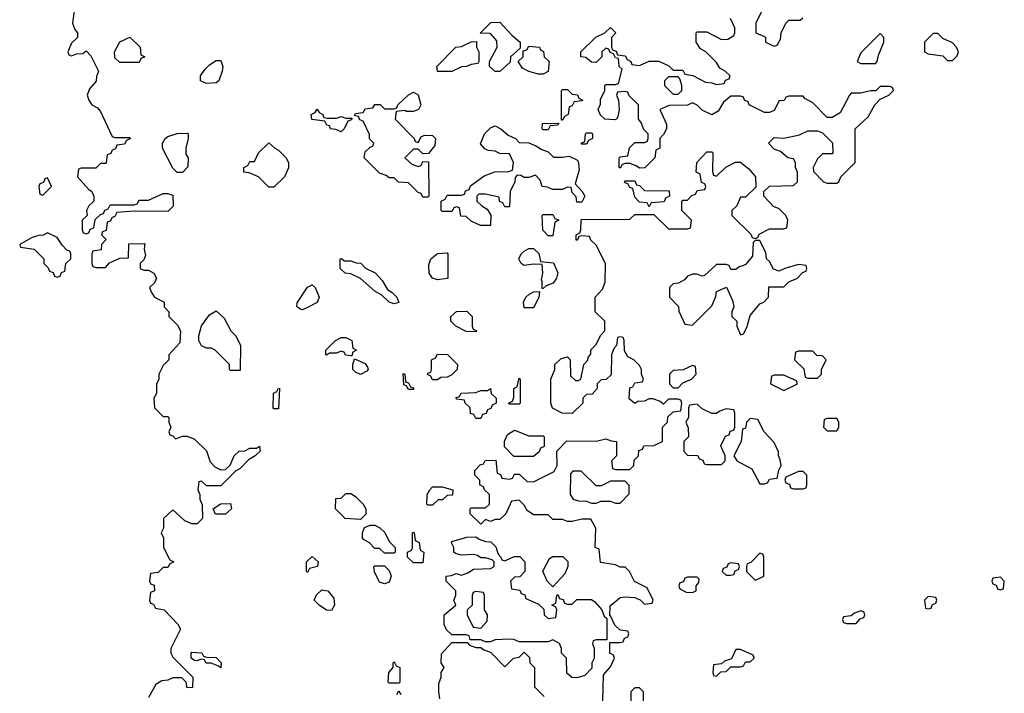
# Model space of a CAD drawing. Header units: inches. Extents: x 2769577 to 2880010, y 685631 to 825129.
# Tile 24 of 155: x 2780194 to 2784286, y 731723 to 734524. Entities that reach past the tile are written whole.
import ezdxf

# ---------------------------------------------------------------- set-up
doc = ezdxf.new("R2010")
doc.units = ezdxf.units.IN
doc.header["$MEASUREMENT"] = 0
doc.layers.add('C7783', color=7, linetype='Continuous')

msp = doc.modelspace()

# ---------------------------------------------------------------- linework, layer by layer
at = {"layer": 'C7783', "color": 4, "elevation": 12}
for points in [[(2783310, 734626), (2783254, 734510), (2783254, 734470), (2783290, 734454), (2783294, 734450), (2783294, 734430), (2783330, 734414), (2783342, 734418), (2783356.4, 734443.6), (2783358, 734470), (2783378, 734510), (2783390, 734522), (2783438, 734522), (2783448.4, 734531.6)], [(2780422, 734570), (2780414, 734510), (2780423.6, 734483.6), (2780434, 734470), (2780434, 734450), (2780410, 734426), (2780394, 734390), (2780398, 734378), (2780410, 734374), (2780430, 734382), (2780456.4, 734383.6), (2780470, 734394), (2780490, 734374), (2780522, 734310), (2780512.7, 734287.3), (2780511.6, 734268.4), (2780483.6, 734236.4), (2780474, 734210), (2780482, 734190), (2780494, 734170), (2780516.9, 734156.9), (2780530, 734142), (2780578, 734038), (2780590, 734034), (2780650, 734034), (2780654, 734030), (2780638, 734022), (2780630, 734006), (2780598, 734002), (2780592.7, 733987.3), (2780578, 733982), (2780572.7, 733967.3), (2780558, 733962), (2780554, 733930), (2780550, 733926), (2780530, 733926), (2780510, 733906), (2780450, 733906), (2780438, 733902), (2780434, 733870), (2780479.6, 733819.6), (2780494, 733810), (2780502, 733790), (2780502, 733770), (2780482, 733750), (2780472, 733730), (2780474, 733710), (2780454, 733690), (2780454, 733650), (2780458, 733638), (2780470, 733634), (2780482, 733638), (2780487.3, 733652.7), (2780502, 733658), (2780507.3, 733692.7), (2780530, 733714), (2780542, 733718), (2780547.3, 733732.7), (2780562, 733738), (2780570, 733754), (2780670, 733754), (2780682, 733758), (2780690, 733774), (2780730, 733774), (2780790, 733802), (2780810, 733802), (2780830, 733794), (2780831.6, 733748.4), (2780810, 733726), (2780670, 733728), (2780598, 733722), (2780590, 733706), (2780578, 733702), (2780570, 733686), (2780558, 733682), (2780552.7, 733647.3), (2780538, 733642), (2780534, 733630), (2780554, 733610), (2780534, 733590), (2780532.7, 733567.3), (2780498, 733562), (2780494, 733550), (2780494, 733510), (2780498, 733498), (2780510, 733494), (2780550, 733494), (2780567.3, 733512.7), (2780610, 733532), (2780646, 733534), (2780647.3, 733592.7), (2780714, 733594), (2780712, 733570), (2780716.9, 733543.1), (2780710, 733526), (2780694, 733510), (2780694, 733490), (2780710, 733482), (2780730, 733482), (2780752, 733470), (2780762, 733450), (2780754, 733430), (2780734, 733410), (2780742, 733390), (2780754, 733370), (2780794, 733350), (2780794, 733330), (2780814, 733310), (2780814, 733290), (2780850, 733254), (2780862, 733230), (2780859.6, 733180.4), (2780814, 733130), (2780814, 733110), (2780790, 733086), (2780772, 733050), (2780771.6, 733028.4), (2780762, 733010), (2780762, 732970), (2780752, 732950), (2780754, 732910), (2780790, 732874), (2780810, 732874), (2780814, 732870), (2780814, 732850), (2780822, 732830), (2780814, 732810), (2780818, 732798), (2780830, 732794), (2780842, 732782), (2780870, 732792), (2780890, 732792), (2780919.8, 732779.8), (2780971, 732731), (2780986, 732686), (2781005.4, 732665.4), (2781030, 732652), (2781050, 732654), (2781068.4, 732671.6), (2781086, 732710), (2781106, 732730), (2781130, 732732), (2781150, 732742), (2781178, 732742), (2781190, 732751), (2781194, 732730), (2781172, 732710), (2781145.4, 732694.6), (2781110, 732658), (2781091.6, 732648.4), (2781030, 732586), (2780970, 732586), (2780950, 732606), (2780938, 732602), (2780934, 732570), (2780942, 732550), (2780942, 732530), (2780952.7, 732507.3), (2780954, 732450), (2780932, 732428), (2780910, 732428), (2780880.2, 732440.2), (2780830, 732486), (2780792, 732450), (2780792, 732410), (2780782, 732390), (2780792, 732370), (2780792, 732330), (2780818, 732278), (2780834, 732270), (2780818, 732262), (2780810, 732246), (2780790, 732246), (2780770, 732226), (2780738, 732222), (2780734, 732190), (2780738, 732178), (2780752.7, 732172.7), (2780754, 732150), (2780738, 732142), (2780734, 732110), (2780738, 732098), (2780750, 732094), (2780758, 732078), (2780794, 732070), (2780851.1, 732011.1), (2780862, 731990), (2780822, 731910), (2780822, 731890), (2780830, 731874), (2780914, 731790), (2780912.7, 731747.3), (2780890, 731746), (2780886, 731770), (2780867.3, 731787.3), (2780830, 731788), (2780810, 731778), (2780785.4, 731774.6), (2780759.6, 731760.4), (2780730, 731706)], [(2782618, 731690), (2782620.4, 731799.6), (2782650, 731834), (2782666, 731870), (2782662, 731882), (2782646, 731890), (2782646, 731934), (2782690, 731934), (2782702, 731938), (2782707.3, 731952.7), (2782722, 731958), (2782726, 731970), (2782722, 731982), (2782690, 731986), (2782667.3, 732007.3), (2782650, 732046), (2782646, 732046), (2782647.3, 732087.3), (2782690, 732122), (2782710, 732124.7), (2782750, 732122), (2782772, 732112), (2782790, 732094), (2782822, 732098), (2782826, 732110), (2782802, 732162), (2782748.9, 732188.9), (2782728, 732230), (2782710, 732248), (2782690, 732248), (2782670, 732258), (2782607.3, 732267.3), (2782602, 732322), (2782586, 732330), (2782588, 732410), (2782567.3, 732447.3), (2782530, 732448), (2782490, 732438), (2782470, 732438), (2782450, 732446), (2782410, 732446), (2782390, 732466), (2782330, 732466), (2782303.1, 732483.1), (2782290, 732506), (2782270, 732526), (2782238, 732522), (2782214, 732470), (2782190, 732446), (2782170, 732446), (2782150, 732438), (2782130, 732446), (2782110, 732426), (2782066, 732470), (2782066, 732490), (2782070, 732494), (2782130, 732494), (2782146, 732510), (2782146, 732550), (2782126, 732570), (2782122, 732582), (2782106, 732590), (2782106, 732610), (2782086, 732630), (2782086, 732650), (2782107.3, 732672.7), (2782122, 732678), (2782128.4, 732691.6), (2782172.7, 732692.7), (2782178, 732638), (2782192.7, 732632.7), (2782198, 732618), (2782230, 732614), (2782242, 732618), (2782250, 732634), (2782270, 732634), (2782303.6, 732603.6), (2782330, 732602), (2782414.6, 732645.4), (2782428, 732670), (2782426, 732730), (2782467.3, 732772.7), (2782590, 732772), (2782630, 732782), (2782652.7, 732772.7), (2782674, 732770), (2782674, 732710), (2782654, 732690), (2782658, 732658), (2782670, 732654), (2782730, 732654), (2782746, 732670), (2782747.3, 732692.7), (2782766, 732710), (2782767.3, 732732.7), (2782782, 732738), (2782787.3, 732752.7), (2782830, 732754), (2782866, 732770), (2782866, 732830), (2782886, 732850), (2782887.3, 732872.7), (2782910, 732894), (2782942, 732898), (2782946, 732930), (2782942, 732942), (2782930, 732946), (2782890, 732946), (2782870, 732926), (2782856.4, 732936.4), (2782827.3, 732947.3), (2782810, 732948), (2782790, 732938), (2782763.6, 732936.4), (2782750, 732928), (2782727.3, 732947.3), (2782730, 732994), (2782742, 732998), (2782750, 733014), (2782782, 733018), (2782786, 733030), (2782778, 733050), (2782778, 733070), (2782770, 733086), (2782746, 733110), (2782722, 733122), (2782707.3, 733147.3), (2782706, 733190), (2782702, 733202), (2782690, 733206), (2782678, 733202), (2782674, 733170), (2782663.6, 733156.4), (2782654, 733130), (2782652.7, 733047.3), (2782631.6, 733028.4), (2782610, 733026), (2782594, 733010), (2782594, 732990), (2782572.7, 732967.3), (2782550, 732966), (2782534, 732950), (2782534, 732930), (2782490, 732886), (2782448.4, 732888.4), (2782408.4, 732908.4), (2782402, 732930), (2782402, 733030), (2782418, 733070), (2782418, 733090), (2782444.7, 733115.3), (2782470, 733122), (2782482, 733110), (2782483.6, 733043.6), (2782503.6, 733023.6), (2782516.4, 733023.6), (2782526, 733030), (2782538, 733090), (2782553.6, 733106.4), (2782558, 733122), (2782567.3, 733132.7), (2782568, 733152), (2782590, 733174), (2782608.4, 733211.6), (2782626, 733230), (2782626, 733270), (2782586, 733310), (2782586, 733370), (2782616.4, 733403.6), (2782627.3, 733432.7), (2782628, 733510), (2782590, 733586), (2782567.3, 733607.3), (2782562, 733622), (2782530, 733626), (2782518, 733622), (2782512.7, 733607.3), (2782507.3, 733607.3), (2782506, 733630), (2782522, 733638), (2782526, 733650), (2782527.3, 733692.7), (2782730, 733694), (2782750, 733714), (2782830, 733714), (2782890, 733654), (2782970, 733654), (2782982, 733658), (2782986, 733690), (2782946, 733730), (2782946, 733770), (2782950, 733774), (2782970, 733774), (2782987.3, 733792.7), (2783002, 733798), (2783010, 733814), (2783042, 733818), (2783046, 733830), (2783042, 733842), (2783027.3, 733847.3), (2783022, 733882), (2783006, 733890), (2783008, 733930), (2783050, 733974), (2783070, 733974), (2783074, 733970), (2783072.7, 733892.7), (2783078, 733878), (2783090, 733874), (2783128.7, 733911.3), (2783168.4, 733931.6), (2783190, 733932), (2783223.6, 733903.6), (2783252, 733870), (2783252.7, 733827.3), (2783210, 733786), (2783190, 733786), (2783174, 733750), (2783154, 733730), (2783154, 733710), (2783232.7, 733632.7), (2783238, 733618), (2783250, 733614), (2783262, 733618), (2783267.3, 733632.7), (2783310, 733654), (2783370, 733654), (2783382, 733658), (2783386, 733690), (2783378, 733710), (2783350, 733738), (2783327.3, 733747.3), (2783286, 733790), (2783286, 733810), (2783310, 733832), (2783410, 733834), (2783426, 733850), (2783426, 733890), (2783418, 733910), (2783418, 733930), (2783410, 733946), (2783386, 733950), (2783356.4, 733976.4), (2783330, 733986), (2783306, 734010), (2783330, 734034), (2783370, 734032), (2783434.6, 734045.4), (2783470, 734062), (2783510, 734062), (2783530, 734054), (2783571.6, 734011.6), (2783574, 733970), (2783570, 733966), (2783530, 733966), (2783510, 733946), (2783492, 733910), (2783492.7, 733892.7), (2783534, 733850), (2783550, 733844.7), (2783590, 733844.7), (2783598, 733850), (2783606, 733870), (2783666, 733930), (2783666, 734070), (2783720.4, 734119.6), (2783748, 734170), (2783770, 734194), (2783806, 734210), (2783826, 734230), (2783822, 734242), (2783810, 734246), (2783770, 734246), (2783752, 734228), (2783730, 734228), (2783690, 734218), (2783650, 734218), (2783642, 734210), (2783603.6, 734136.4), (2783570, 734118), (2783550, 734118), (2783490, 734178), (2783456.4, 734196.4), (2783450, 734206), (2783390, 734206), (2783378, 734202), (2783371.6, 734188.4), (2783350, 734186), (2783330, 734146), (2783310, 734138), (2783290, 734138), (2783226, 734170), (2783222, 734182), (2783206, 734190), (2783202, 734202), (2783190, 734206), (2783150, 734206), (2783119.6, 734180.4), (2783096.9, 734143.1), (2783070, 734128), (2783030, 734148), (2783010, 734168), (2782990, 734178), (2782970, 734168), (2782892.7, 734167.3), (2782854, 734150), (2782882, 734090), (2782882, 734070), (2782870, 734046), (2782854, 734030), (2782854, 733990), (2782838, 733982), (2782834, 733950), (2782791.6, 733908.4), (2782770, 733906), (2782756.4, 733916.4), (2782730, 733926), (2782710, 733926), (2782698, 733922), (2782690, 733906), (2782686, 733910), (2782686, 733950), (2782690, 733954), (2782722, 733958), (2782728.4, 733991.6), (2782750, 734014), (2782790, 734014), (2782802, 734018), (2782806, 734030), (2782806, 734050), (2782787.3, 734067.3), (2782776.4, 734096.4), (2782766, 734110), (2782766, 734170), (2782727.3, 734207.3), (2782722, 734222), (2782710, 734226), (2782678, 734222), (2782674, 734210), (2782682, 734190), (2782684.7, 734150), (2782679.6, 734120.4), (2782674, 734110), (2782667.3, 734107.3), (2782626, 734110), (2782607.3, 734127.3), (2782598, 734150), (2782607.3, 734172.7), (2782608.4, 734191.6), (2782626, 734230), (2782626, 734250), (2782630, 734254), (2782670, 734254), (2782682, 734258), (2782698, 734318), (2782686, 734330), (2782682, 734362), (2782670, 734366), (2782662, 734382), (2782647.3, 734387.3), (2782642, 734402), (2782630, 734406), (2782614, 734390), (2782614, 734370), (2782590, 734346), (2782570, 734348), (2782547.3, 734367.3), (2782526, 734370), (2782526, 734390), (2782588.9, 734451.1), (2782626, 734470), (2782650, 734492), (2782672, 734470), (2782654, 734450), (2782654, 734410), (2782658, 734398), (2782672.7, 734392.7), (2782678, 734378), (2782710, 734374), (2782718, 734358), (2782734, 734350), (2782738, 734338), (2782770, 734334), (2782810, 734352), (2782850, 734352), (2782891.6, 734331.6), (2782910, 734314), (2782950, 734314), (2782958, 734298), (2782991.6, 734291.6), (2783043.6, 734263.6), (2783070, 734262), (2783090, 734254), (2783122, 734258), (2783127.3, 734272.7), (2783142, 734278), (2783146, 734290), (2783126, 734310), (2783103.1, 734323.1), (2783090, 734346), (2783046, 734390), (2783023.1, 734403.1), (2783006, 734430), (2783006, 734470), (2783010, 734474), (2783050, 734474), (2783110, 734442), (2783136.4, 734443.6), (2783162, 734458), (2783166, 734470), (2783166, 734490), (2783148.4, 734528.4)], [(2781940.4, 731700.4), (2781935.3, 731730), (2781936.4, 731763.6), (2781946, 731790), (2781946, 731810), (2781958, 731830), (2781946, 731850), (2781947.3, 731887.3), (2781990, 731934), (2782054, 731934), (2782063.6, 731923.6), (2782090, 731914), (2782110, 731914), (2782123.6, 731903.6), (2782150, 731894), (2782210, 731834), (2782246, 731870), (2782270, 731874), (2782290, 731894), (2782312.7, 731872.7), (2782314, 731850), (2782334, 731830), (2782334, 731750), (2782374, 731710)], [(2781762, 731718), (2781770, 731734), (2781778, 731718)]]:
    msp.add_lwpolyline(points, dxfattribs=at)
for points in [[(2782170, 734308), (2782146, 734330), (2782146, 734350), (2782178, 734410), (2782176.4, 734436.4), (2782150, 734466), (2782108, 734468), (2782152.7, 734512.7), (2782190, 734514), (2782239.6, 734459.6), (2782274, 734430), (2782274, 734406), (2782234, 734370), (2782232.7, 734347.3), (2782190, 734308)], [(2780610, 734346), (2780590, 734366), (2780588, 734390), (2780610, 734432), (2780651.6, 734451.6), (2780694, 734410), (2780698, 734378), (2780714, 734370), (2780698, 734362), (2780690, 734346)], [(2781930, 734308.7), (2781928, 734330), (2782006, 734410), (2782030, 734412), (2782070, 734432), (2782092.7, 734432.7), (2782092, 734410), (2782102, 734390), (2782102, 734350), (2782098, 734342), (2782070, 734338), (2782051.1, 734328.9), (2782030, 734328), (2781990, 734308.7)], [(2783770, 734466), (2783690, 734386), (2783674, 734350), (2783690, 734342), (2783750, 734342), (2783758, 734350), (2783763.1, 734376.9), (2783786, 734430), (2783786, 734450)], [(2784010, 734466), (2783990, 734466), (2783954, 734430), (2783954, 734390), (2783970, 734382), (2784030, 734374), (2784050, 734354), (2784070, 734354), (2784090, 734374), (2784095.3, 734390), (2784088, 734410), (2784070, 734428), (2784030, 734446)], [(2782350, 734298), (2782310, 734308), (2782283.1, 734323.1), (2782266, 734350), (2782286, 734370), (2782286, 734394), (2782302, 734398), (2782310, 734414), (2782354, 734410), (2782358, 734398), (2782371.6, 734391.6), (2782374, 734370), (2782394, 734350), (2782390, 734308), (2782370, 734298)], [(2780970, 734258), (2780946, 734270), (2780946, 734290), (2780963.1, 734316.9), (2780983.1, 734336.9), (2781010, 734354), (2781030, 734354), (2781038, 734330), (2781036, 734310), (2781022, 734270), (2781010, 734262)], [(2782930, 734286), (2782890, 734286), (2782874, 734270), (2782874, 734250), (2782910, 734214), (2782930, 734214), (2782946, 734230), (2782946, 734250), (2782938, 734278)], [(2782446, 734106), (2782446, 734230), (2782450, 734234), (2782470, 734234), (2782490, 734214), (2782511.6, 734211.6), (2782518, 734198), (2782534, 734190), (2782530, 734186), (2782498, 734182), (2782490, 734166), (2782478, 734162), (2782474, 734130), (2782458, 734122), (2782450, 734106)], [(2781802, 734142), (2781794, 734146), (2781758, 734142), (2781754, 734110), (2781834, 734030), (2781838, 734018), (2781850, 734014), (2781863.1, 734036.9), (2781876.4, 734043.6), (2781910, 734042), (2781922, 734030), (2781919.6, 734000.4), (2781892.7, 733967.3), (2781870, 733966), (2781850, 733986), (2781830, 733986), (2781794, 733950), (2781823.6, 733923.6), (2781850, 733914), (2781862, 733918), (2781870, 733934), (2781892.7, 733932.7), (2781894, 733790), (2781890, 733786), (2781870, 733786), (2781862, 733802), (2781850, 733806), (2781810, 733846), (2781768.4, 733848.4), (2781750, 733866), (2781730, 733866), (2781716.4, 733876.4), (2781690, 733886), (2781626, 733950), (2781630, 733974), (2781650, 733994), (2781662, 733998), (2781666, 734010), (2781648.4, 734028.4), (2781647.3, 734047.3), (2781622, 734102), (2781607.3, 734107.3), (2781602, 734122), (2781586, 734126), (2781590, 734134), (2781622, 734138), (2781630, 734154), (2781662, 734158), (2781670, 734172), (2781691.6, 734171.6), (2781710, 734154), (2781750, 734154), (2781762, 734158), (2781766, 734170), (2781810, 734212), (2781830, 734222), (2781850, 734212), (2781861, 734170), (2781852, 734150), (2781830, 734142)], [(2781470, 734114), (2781510, 734114), (2781530, 734122), (2781550, 734114), (2781574, 734114), (2781572.7, 734107.3), (2781558, 734102), (2781542, 734070), (2781530, 734058), (2781507.3, 734067.3), (2781486, 734070), (2781482, 734082), (2781470, 734086), (2781462, 734102), (2781408.4, 734108.4), (2781406, 734130), (2781422, 734138), (2781430, 734152), (2781438, 734138), (2781454, 734130), (2781458, 734118)], [(2782450, 733952), (2782476.9, 733956.9), (2782510, 733942), (2782515.3, 733935.3), (2782519.8, 733900.2), (2782502, 733842), (2782532, 733810), (2782542, 733790), (2782530, 733766), (2782510, 733766), (2782507.3, 733787.3), (2782490, 733806), (2782486, 733826), (2782470, 733828), (2782450, 733818), (2782410, 733818), (2782387.3, 733827.3), (2782366, 733830), (2782356.4, 733856.4), (2782338, 733878), (2782310, 733868), (2782290, 733868), (2782276.4, 733876.4), (2782262, 733878), (2782252.7, 733867.3), (2782252, 733850), (2782232, 733810), (2782230, 733746), (2782210, 733746), (2782202, 733762), (2782188.4, 733768.4), (2782186, 733786), (2782130, 733798), (2782102, 733798), (2782094, 733790), (2782094, 733770), (2782114, 733750), (2782136.9, 733736.9), (2782151.6, 733711.6), (2782150, 733668.7), (2782108.9, 733668.9), (2782070, 733686), (2782050, 733706), (2782027.3, 733707.3), (2782022, 733742), (2782010, 733746), (2781998, 733742), (2781990, 733726), (2781950, 733726), (2781946, 733730), (2781946, 733770), (2781962, 733778), (2781970, 733794), (2782030, 733794), (2782042, 733798), (2782047.3, 733812.7), (2782062, 733818), (2782067.3, 733832.7), (2782124.7, 733875.3), (2782168.9, 733891.1), (2782227.3, 733892.7), (2782242, 733898), (2782246, 733930), (2782230, 733966), (2782190, 733968), (2782170, 733978), (2782140.4, 733980.4), (2782127.3, 733987.3), (2782108.4, 734008.4), (2782126, 734050), (2782150, 734074), (2782170, 734082), (2782194, 734070), (2782223.6, 734043.6), (2782254, 734030), (2782270, 734014), (2782310, 734012), (2782339.6, 733999.6), (2782363.6, 733983.6), (2782390, 733974), (2782412.7, 733952.7)], [(2782370, 734066), (2782366, 734070), (2782367.3, 734092.7), (2782434, 734094), (2782430, 734086), (2782398, 734082), (2782390, 734066)], [(2780870, 733888), (2780848.4, 733888.4), (2780830, 733906), (2780788, 733990), (2780788, 734010), (2780798, 734030), (2780810, 734038), (2780849.1, 734050.9), (2780890, 734052), (2780894, 734050), (2780894, 734030), (2780884.7, 733990), (2780884.7, 733964.7), (2780894, 733950), (2780892.7, 733912.7)], [(2782530, 734006), (2782528, 734010), (2782542, 734018), (2782546, 734050), (2782550, 734054), (2782570, 734054), (2782574, 734050), (2782574, 734030), (2782558, 734022), (2782550, 734006)], [(2781230, 733828), (2781186, 733870), (2781147.3, 733887.3), (2781126, 733890), (2781126, 733910), (2781142, 733918), (2781150, 733934), (2781170, 733934), (2781186, 733970), (2781230, 734012), (2781254, 733990), (2781270, 733982), (2781302, 733950), (2781311.6, 733928.4), (2781311.6, 733908.4), (2781294, 733870), (2781250, 733828)], [(2780310, 733866), (2780298, 733862), (2780292.7, 733847.3), (2780278, 733842), (2780274, 733830), (2780278, 733798), (2780290, 733794), (2780326, 733830)], [(2782810, 733746), (2782802, 733762), (2782770, 733766), (2782750, 733786), (2782742, 733822), (2782730, 733826), (2782722, 733842), (2782710, 733846), (2782706, 733850), (2782710, 733854), (2782750, 733854), (2782758, 733838), (2782770, 733834), (2782790, 733814), (2782892.7, 733812.7), (2782894, 733790), (2782878, 733782), (2782872.7, 733767.3), (2782818, 733762)], [(2782390, 733626), (2782368.4, 733648.4), (2782366, 733710), (2782370, 733714), (2782410, 733714), (2782418, 733698), (2782434, 733690), (2782418, 733682), (2782410, 733626)], [(2780310, 733638), (2780291.6, 733628.4), (2780272.7, 733627.3), (2780243.6, 733616.4), (2780194, 733590), (2780198, 733578), (2780254, 733570), (2780294, 733530), (2780294, 733510), (2780312.7, 733492.7), (2780318, 733478), (2780332.7, 733472.7), (2780338, 733458), (2780350, 733454), (2780362, 733458), (2780367.3, 733472.7), (2780382, 733478), (2780386, 733510), (2780406, 733530), (2780406, 733550), (2780402, 733562), (2780390, 733566), (2780370, 733586), (2780350, 733618)], [(2783270, 733606), (2783250, 733606), (2783242, 733598), (2783239.6, 733540.4), (2783210, 733506), (2783199.6, 733500.4), (2783183.6, 733496.4), (2783170, 733486), (2783150, 733486), (2783142, 733502), (2783130, 733506), (2783090, 733506), (2783039.6, 733460.4), (2783030, 733458), (2783010, 733466), (2782990, 733466), (2782970, 733458), (2782956.9, 733443.1), (2782931.3, 733428.7), (2782910, 733426), (2782894, 733410), (2782894, 733370), (2782931.6, 733331.6), (2782932.7, 733312.7), (2782958, 733258), (2782990, 733254), (2783070, 733334), (2783087.3, 733372.7), (2783090, 733394), (2783132, 733412), (2783156.9, 733356.9), (2783162, 733330), (2783154, 733310), (2783154, 733290), (2783174, 733270), (2783174, 733250), (2783190, 733214), (2783202, 733218), (2783216.4, 733243.6), (2783230, 733294), (2783270, 733342), (2783286, 733350), (2783306, 733370), (2783307.3, 733412.7), (2783370, 733414), (2783390, 733434), (2783426, 733450), (2783447.3, 733472.7), (2783462, 733478), (2783466, 733490), (2783462, 733502), (2783430, 733506), (2783374, 733490), (2783350, 733478), (2783327.3, 733487.3), (2783310, 733518), (2783298, 733530), (2783294.6, 733554.6)], [(2781930, 733442), (2781909, 733449), (2781895.3, 733470), (2781894.6, 733505.4), (2781902, 733530), (2781930, 733552), (2781970, 733554), (2781974, 733550), (2781974, 733450), (2781970, 733448)], [(2782366, 733406), (2782366, 733434), (2782362, 733442), (2782368, 733470), (2782366, 733506), (2782330, 733508), (2782290, 733502), (2782278, 733510), (2782268, 733530), (2782278, 733550), (2782290, 733562), (2782310, 733572), (2782330, 733572), (2782351.3, 733551.3), (2782358, 733518), (2782412.7, 733512.7), (2782431.1, 733471.1), (2782424.7, 733450), (2782411.1, 733428.9), (2782382, 733418), (2782370, 733406)], [(2781542, 733522), (2781570, 733522), (2781592.7, 733512.7), (2781611.6, 733511.6), (2781631.6, 733491.6), (2781670.9, 733470.9), (2781699.8, 733439.8), (2781722, 733402), (2781742, 733390), (2781762, 733370), (2781770, 733348), (2781750, 733342), (2781729.1, 733349.1), (2781699, 733379), (2781670, 733395.3), (2781610, 733448), (2781570, 733468), (2781546, 733470), (2781526, 733490), (2781526, 733530), (2781531.3, 733531.3)], [(2781370, 733318), (2781360.4, 733320.4), (2781346, 733330), (2781347.3, 733347.3), (2781390, 733412), (2781410, 733422), (2781422, 733410), (2781438, 733370), (2781430, 733348), (2781390, 733328)], [(2782290, 733326), (2782288, 733350), (2782298, 733370), (2782310, 733382), (2782330, 733392), (2782354, 733394), (2782351.6, 733368.4), (2782330, 733326)], [(2781070, 733066), (2781066, 733070), (2781066, 733090), (2781006, 733150), (2780990, 733158), (2780970, 733158), (2780950, 733168), (2780938, 733190), (2780938, 733210), (2780949, 733251), (2780983.1, 733296.9), (2781010, 733314), (2781043.6, 733283.6), (2781072, 733230), (2781092, 733210), (2781112, 733170), (2781110, 733066)], [(2782090, 733226), (2782050, 733228), (2782006, 733250), (2781986, 733270), (2781986, 733290), (2782010, 733311.3), (2782051.6, 733311.6), (2782074, 733290), (2782074, 733250), (2782078, 733238), (2782094, 733230)], [(2781570, 733126), (2781548.7, 733128.7), (2781542, 733142), (2781530, 733146), (2781510, 733138), (2781482, 733138), (2781468.9, 733128.9), (2781466, 733130), (2781466, 733150), (2781506, 733190), (2781530, 733202), (2781550, 733202), (2781574, 733190), (2781578, 733158), (2781594, 733150), (2781578, 733142), (2781574, 733126)], [(2781910, 733026), (2781902, 733042), (2781888.4, 733048.4), (2781890, 733054), (2781902, 733058), (2781906, 733070), (2781906, 733110), (2781922, 733118), (2781930, 733134), (2781971.6, 733131.6), (2782014, 733090), (2782012, 733070), (2781990, 733048), (2781970, 733038), (2781943.6, 733036.4), (2781930, 733026)], [(2783490, 733146), (2783430, 733146), (2783418, 733142), (2783414, 733110), (2783452.7, 733072.7), (2783458, 733038), (2783470, 733034), (2783510, 733034), (2783526, 733050), (2783526, 733070), (2783546, 733110), (2783530, 733126), (2783507.3, 733127.3)], [(2781610, 733048.7), (2781590, 733058), (2781578, 733070), (2781578, 733090), (2781586, 733114), (2781630, 733094), (2781639.6, 733079.6), (2781642, 733070), (2781636.9, 733063.1)], [(2782990, 733086), (2782952, 733068), (2782910, 733066), (2782894, 733050), (2782894, 733010), (2782910, 732994), (2782930, 732994), (2782950, 733014), (2782986, 733030), (2783006, 733050), (2783002, 733082)], [(2781810, 732986), (2781802, 733002), (2781790, 733006), (2781787.3, 733052.7), (2781794, 733050), (2781798, 733018), (2781810, 733014), (2781818, 732998), (2781830, 732994), (2781830, 732986)], [(2783370, 733046), (2783330, 733046), (2783318, 733042), (2783314, 733010), (2783370, 732982), (2783426, 733010), (2783422, 733022)], [(2782230, 732926), (2782226, 732930), (2782242, 732938), (2782247.3, 732952.7), (2782248, 732990), (2782262, 732998), (2782270, 733034), (2782274, 733030), (2782274, 732930), (2782270, 732926)], [(2781250, 732906), (2781248, 732910), (2781248.4, 732971.6), (2781262, 732978), (2781270, 732992), (2781274, 732990), (2781270, 732906)], [(2782090, 732866), (2782082, 732882), (2782067.3, 732887.3), (2782066, 732910), (2782046, 732930), (2782042, 732942), (2782010, 732946), (2782007.3, 732952.7), (2782022, 732958), (2782028.4, 732971.6), (2782090, 732974), (2782110, 732982), (2782138, 732982), (2782151.1, 732991.1), (2782154, 732970), (2782174, 732950), (2782174, 732930), (2782158, 732922), (2782152.7, 732907.3), (2782138, 732902), (2782132.7, 732887.3), (2782118, 732882), (2782110, 732866)], [(2783010, 732926), (2782978, 732922), (2782974, 732910), (2782974, 732870), (2782962, 732850), (2782972.7, 732827.3), (2782974, 732790), (2782954, 732770), (2782954, 732730), (2782970, 732714), (2783012.7, 732712.7), (2783018, 732698), (2783032.7, 732692.7), (2783038, 732678), (2783050, 732674), (2783110, 732674), (2783126, 732690), (2783126, 732710), (2783108, 732752), (2783127.3, 732792.7), (2783142, 732798), (2783147.3, 732812.7), (2783162, 732818), (2783166, 732830), (2783166, 732890), (2783162, 732902), (2783130, 732906), (2783103.6, 732896.4), (2783090, 732886), (2783070, 732886), (2783030, 732906)], [(2783230, 732866), (2783214, 732850), (2783210, 732826), (2783198, 732822), (2783192, 732770), (2783162, 732710), (2783174, 732690), (2783236.9, 732656.9), (2783270, 732594), (2783290, 732594), (2783302, 732598), (2783310, 732614), (2783342, 732618), (2783348.4, 732651.6), (2783358, 732670), (2783354.6, 732694.6), (2783347.3, 732712.7), (2783347.3, 732727.3), (2783330, 732766), (2783288, 732810), (2783262, 732862)], [(2783590, 732866), (2783550, 732866), (2783538, 732862), (2783534, 732830), (2783550, 732814), (2783590, 732814), (2783598, 732830), (2783598, 732850)], [(2782310, 732794), (2782370, 732794), (2782374, 732790), (2782374, 732750), (2782358, 732742), (2782352.7, 732727.3), (2782330, 732708), (2782247.3, 732707.3), (2782208.4, 732748.4), (2782208.4, 732771.6), (2782221.2, 732798.8), (2782250, 732818)], [(2782527.3, 732647.3), (2782492.7, 732647.3), (2782483.6, 732636.4), (2782482, 732550), (2782494, 732530), (2782516.4, 732523.6), (2782550, 732522), (2782570, 732514), (2782590, 732514), (2782610, 732522), (2782650, 732522), (2782670, 732514), (2782690, 732514), (2782727.3, 732552.7), (2782727.3, 732587.3), (2782710, 732606), (2782650, 732606), (2782610, 732586), (2782590, 732586)], [(2783450, 732646), (2783430, 732646), (2783378, 732622), (2783374, 732610), (2783378, 732598), (2783392.7, 732592.7), (2783398, 732578), (2783410, 732574), (2783450, 732574), (2783462, 732578), (2783466, 732590), (2783466, 732630)], [(2781610, 732446), (2781546, 732450), (2781506, 732490), (2781507.3, 732532.7), (2781530, 732534), (2781550, 732554), (2781570, 732554), (2781590, 732542), (2781622, 732510), (2781632, 732490), (2781632, 732468)], [(2781890, 732506), (2781886, 732510), (2781888, 732550), (2781898, 732570), (2781910, 732582), (2781950, 732582), (2781994, 732570), (2781992.7, 732547.3), (2781970, 732546), (2781951.6, 732528.4), (2781932.7, 732527.3), (2781910, 732506)], [(2781008, 732468), (2780998, 732490), (2781028.4, 732511.6), (2781070, 732512), (2781074, 732490), (2781050, 732468)], [(2781710, 732306), (2781690, 732326), (2781670, 732326), (2781648.4, 732348.4), (2781623.1, 732363.1), (2781618, 732370), (2781618, 732390), (2781627.3, 732412.7), (2781650, 732422), (2781670, 732422), (2781691.1, 732411.1), (2781711.3, 732391.3), (2781730, 732354), (2781754, 732330), (2781754, 732310), (2781750, 732306)], [(2781830, 732266), (2781806, 732290), (2781806, 732310), (2781822, 732318), (2781826, 732330), (2781826, 732390), (2781830, 732394), (2781834, 732390), (2781838, 732358), (2781854, 732350), (2781858, 732318), (2781874, 732310), (2781870, 732266)], [(2782210, 732274), (2782248.4, 732291.6), (2782272.7, 732292.7), (2782294, 732270), (2782294, 732230), (2782272.7, 732207.3), (2782250, 732206), (2782234, 732190), (2782238, 732158), (2782272.7, 732152.7), (2782278, 732138), (2782292.7, 732132.7), (2782298, 732118), (2782350, 732094), (2782372.7, 732072.7), (2782374, 732050), (2782390, 732034), (2782422, 732038), (2782426, 732070), (2782422, 732082), (2782406, 732090), (2782422, 732098), (2782426, 732130), (2782430, 732134), (2782438, 732118), (2782452.7, 732112.7), (2782458, 732098), (2782470, 732094), (2782490, 732094), (2782510, 732114), (2782570, 732114), (2782583.6, 732103.6), (2782614, 732070), (2782623.6, 732043.6), (2782634, 732034), (2782634, 731946), (2782590, 731946), (2782578, 731942), (2782574, 731930), (2782582, 731910), (2782582, 731870), (2782572, 731850), (2782571.6, 731828.4), (2782542, 731798), (2782510, 731788), (2782488.4, 731788.4), (2782467.3, 731807.3), (2782466, 731870), (2782446, 731890), (2782446, 731910), (2782438, 731930), (2782410, 731946), (2782390, 731938), (2782270, 731938), (2782247.3, 731947.3), (2782230, 731948), (2782170, 731946), (2782150, 731938), (2782130, 731938), (2782110, 731946), (2782066, 731946), (2782062, 731962), (2782050, 731966), (2781990, 731966), (2781967.3, 731987.3), (2781958, 732010), (2781958, 732050), (2782006, 732090), (2781998, 732110), (2782006, 732130), (2782006, 732150), (2781966, 732190), (2781966, 732210), (2781987.3, 732212.7), (2782010, 732222), (2782030, 732214), (2782056.4, 732223.6), (2782080.4, 732239.6), (2782150, 732242), (2782166, 732250), (2782166, 732270), (2782158, 732278), (2782130, 732286), (2782110, 732286), (2782096.4, 732296.4), (2782080.4, 732300.4), (2782030, 732298), (2782004.7, 732304.7), (2781998, 732310), (2781998, 732330), (2781988.4, 732348.4), (2781990, 732354), (2782052.7, 732372.7), (2782090, 732374), (2782103.6, 732363.6), (2782130, 732354), (2782152.7, 732352.7), (2782172.7, 732332.7), (2782182, 732302), (2782194, 732290), (2782198, 732278)], [(2783270, 732306), (2783232.7, 732267.3), (2783218, 732262), (2783214, 732250), (2783214, 732230), (2783250, 732194), (2783270, 732202), (2783286, 732210), (2783286, 732290), (2783282, 732302)], [(2781390, 732226), (2781386, 732230), (2781386, 732270), (2781410, 732292), (2781434, 732270), (2781432, 732250), (2781398, 732242)], [(2782410, 732166), (2782386, 732190), (2782368.4, 732231.6), (2782396.4, 732283.6), (2782410, 732292), (2782451.6, 732291.6), (2782471.6, 732271.6), (2782472, 732250), (2782459.8, 732220.2)], [(2783150, 732266), (2783138, 732262), (2783132.7, 732247.3), (2783118, 732242), (2783114, 732230), (2783130, 732214), (2783150, 732214), (2783162, 732218), (2783167.3, 732232.7), (2783182, 732238), (2783186, 732250), (2783182, 732262)], [(2781710, 732178), (2781690, 732186), (2781668.4, 732228.4), (2781666, 732250), (2781670, 732254), (2781710, 732254), (2781730, 732234), (2781738, 732210), (2781730, 732186)], [(2783010, 732206), (2782970, 732206), (2782958, 732202), (2782952.7, 732187.3), (2782938, 732182), (2782934, 732170), (2782938, 732158), (2782963.6, 732143.6), (2782990, 732142), (2783006, 732150), (2783006, 732170), (2783016.4, 732183.6), (2783018, 732198)], [(2784270, 732206), (2784238, 732202), (2784234, 732190), (2784238, 732178), (2784252.7, 732172.7), (2784258, 732158), (2784270, 732154), (2784282, 732158), (2784286, 732190)], [(2781490, 732068), (2781469.1, 732069.1), (2781438, 732090), (2781418, 732110), (2781427.3, 732132.7), (2781450, 732154), (2781474, 732150), (2781499.6, 732119.6), (2781502, 732090)], [(2782090, 732146), (2782078, 732142), (2782074, 732130), (2782074, 732090), (2782054, 732070), (2782054, 732050), (2782078, 731998), (2782110, 731994), (2782136.4, 732023.6), (2782138, 732050), (2782126, 732070), (2782126, 732130), (2782122, 732142)], [(2783970, 732126), (2783954, 732110), (2783958, 732078), (2783970, 732074), (2783982, 732078), (2783987.3, 732092.7), (2784002, 732098), (2784006, 732110), (2784002, 732122)], [(2783690, 732066), (2783663.6, 732056.4), (2783650, 732046), (2783618, 732042), (2783614, 732030), (2783618, 732018), (2783630, 732014), (2783670, 732014), (2783687.3, 732032.7), (2783702, 732038), (2783706, 732050), (2783702, 732062)], [(2783190, 731906), (2783170, 731906), (2783152.7, 731867.3), (2783123.6, 731856.4), (2783110, 731846), (2783078, 731842), (2783074, 731810), (2783078, 731798), (2783090, 731794), (2783107.3, 731812.7), (2783130, 731814), (2783150, 731834), (2783190, 731834), (2783202, 731838), (2783210, 731854), (2783230, 731854), (2783246, 731870), (2783242, 731882)], [(2781030, 731828.7), (2781018, 731838), (2780990, 731848), (2780968.4, 731848.4), (2780962, 731862), (2780950, 731866), (2780930, 731858), (2780920.4, 731860.4), (2780906, 731870), (2780906, 731890), (2780910, 731894), (2780951.1, 731891.1), (2780958, 731878), (2780970, 731874), (2781010, 731872), (2781032, 731850)], [(2781730, 731766), (2781726, 731770), (2781728, 731810), (2781746, 731830), (2781746, 731850), (2781750, 731854), (2781758, 731838), (2781774, 731830), (2781774, 731770), (2781770, 731766)], [(2782770, 731746), (2782750, 731746), (2782734, 731730), (2782734, 731690), (2782750, 731674), (2782770, 731674), (2782786, 731690), (2782786, 731730)]]:
    msp.add_lwpolyline(points, close=True, dxfattribs=at)

doc.saveas('drawing.dxf')
